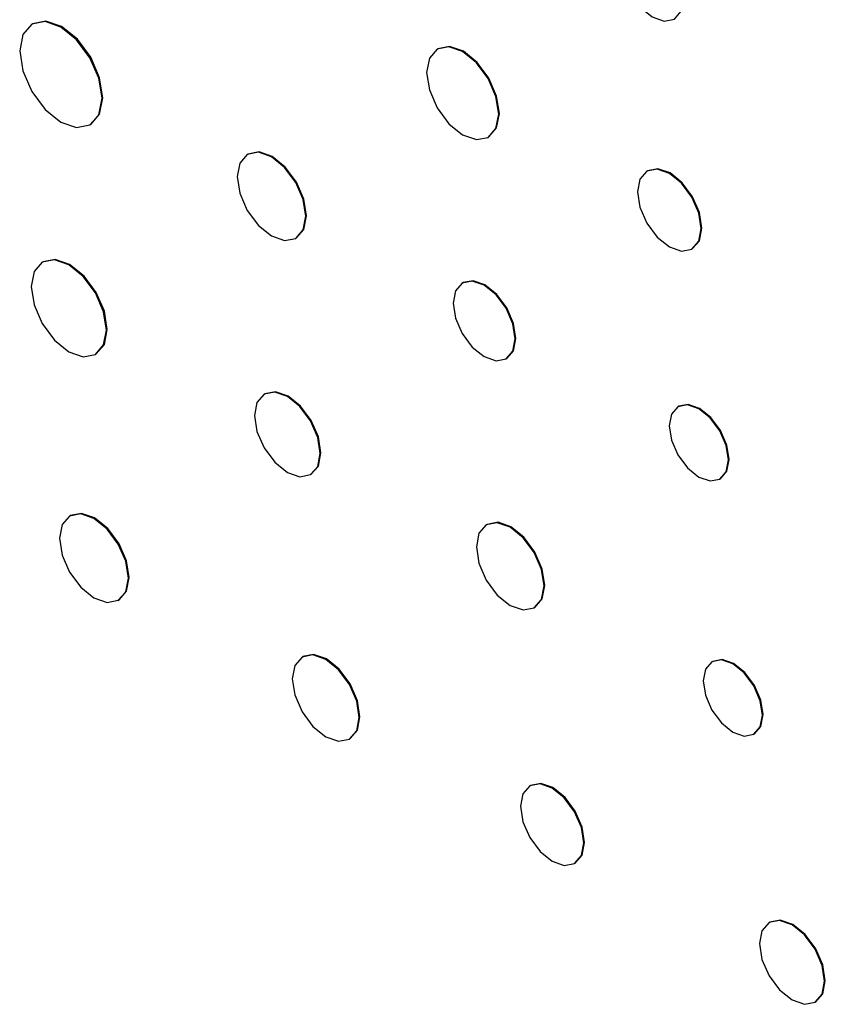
# Model space of a CAD drawing. Header units: inches. Extents: x 6.9 to 25.2, y 3.5 to 16.9.
# Tile 20 of 33: x 23.188 to 23.581, y 9.656 to 10.137. Entities that reach past the tile are written whole.
import ezdxf

# ---------------------------------------------------------------- set-up
doc = ezdxf.new("R2010")
doc.units = ezdxf.units.IN
doc.header["$LTSCALE"] = 2
doc.header["$MEASUREMENT"] = 0

msp = doc.modelspace()

# ---------------------------------------------------------------- linework, layer by layer
at = {"color": 7, "linetype": 'Continuous', "lineweight": 25}
for p, q in [((23.19402, 10.13459), (23.19367, 10.13439)), ((23.39196, 10.12239), (23.39161, 10.12218)), ((23.2221, 10.08514), (23.22245, 10.08535)), ((23.41649, 10.07909), (23.41684, 10.07929)), ((23.29922, 10.07094), (23.29887, 10.07073)), ((23.49435, 10.06278), (23.494, 10.06258)), ((23.32253, 10.02973), (23.32289, 10.02994)), ((23.51597, 10.02451), (23.51633, 10.02472)), ((23.19916, 10.0183), (23.19881, 10.0181)), ((23.40423, 10.00812), (23.40387, 10.00792)), ((23.22479, 9.9731), (23.22514, 9.9733)), ((23.42523, 9.97093), (23.42558, 9.97113)), ((23.30746, 9.95385), (23.30711, 9.95365)), ((23.50953, 9.94774), (23.50918, 9.94753)), ((23.32979, 9.91435), (23.33015, 9.91455)), ((23.5296, 9.91216), (23.52995, 9.91237)), ((23.21249, 9.89436), (23.21214, 9.89415)), ((23.41596, 9.89002), (23.4156, 9.88981)), ((23.23592, 9.85296), (23.23627, 9.85317)), ((23.43899, 9.8493), (23.43935, 9.8495)), ((23.326, 9.82548), (23.32564, 9.82527)), ((23.52613, 9.82316), (23.52578, 9.82296)), ((23.54619, 9.78759), (23.54655, 9.78779)), ((23.34877, 9.78522), (23.34912, 9.78542)), ((23.43716, 9.76258), (23.43681, 9.76237)), ((23.45869, 9.72447), (23.45904, 9.72467)), ((23.55399, 9.69577), (23.55363, 9.69557)), ((23.5761, 9.65666), (23.57645, 9.65686))]:
    msp.add_line(p, q, dxfattribs=at)
at = {"color": 7, "linetype": 'Continuous', "lineweight": 25, "flags": 128}
for points in [[(23.51188, 10.14675), (23.51072, 10.15417), (23.50741, 10.1618), (23.50246, 10.16848), (23.49662, 10.17319), (23.49078, 10.17522), (23.48583, 10.17426), (23.48252, 10.17045), (23.48135, 10.16438), (23.48252, 10.15696), (23.48583, 10.14933), (23.49078, 10.14265), (23.49662, 10.13794), (23.50246, 10.13591), (23.50741, 10.13687), (23.51072, 10.14068), (23.51188, 10.14675)], [(23.22799, 10.09816), (23.22646, 10.10793), (23.2221, 10.11797), (23.21558, 10.12677), (23.20788, 10.13298), (23.20019, 10.13565), (23.19367, 10.13439), (23.18931, 10.12937), (23.18778, 10.12137), (23.18931, 10.1116), (23.19367, 10.10156), (23.20019, 10.09276), (23.20788, 10.08655), (23.21558, 10.08388), (23.2221, 10.08514), (23.22646, 10.09016), (23.22799, 10.09816)], [(23.22245, 10.08535), (23.22245, 10.08535), (23.22681, 10.09036), (23.22834, 10.09836), (23.22681, 10.10813), (23.22245, 10.11818), (23.21593, 10.12698), (23.20824, 10.13318), (23.20054, 10.13586), (23.19402, 10.13459)], [(23.42164, 10.09048), (23.4203, 10.09903), (23.41649, 10.10782), (23.41078, 10.11552), (23.40405, 10.12095), (23.39731, 10.12329), (23.39161, 10.12218), (23.38779, 10.11779), (23.38645, 10.11079), (23.38779, 10.10224), (23.39161, 10.09345), (23.39731, 10.08575), (23.40405, 10.08032), (23.41078, 10.07798), (23.41649, 10.07909), (23.4203, 10.08348), (23.42164, 10.09048)], [(23.41684, 10.07929), (23.41684, 10.07929), (23.42065, 10.08368), (23.42199, 10.09068), (23.42065, 10.09923), (23.41684, 10.10802), (23.41113, 10.11572), (23.4044, 10.12116), (23.39767, 10.1235), (23.39196, 10.12239)], [(23.32744, 10.04057), (23.32616, 10.0487), (23.32253, 10.05707), (23.3171, 10.06439), (23.3107, 10.06956), (23.30429, 10.07179), (23.29886, 10.07073), (23.29524, 10.06655), (23.29396, 10.05989), (23.29524, 10.05176), (23.29886, 10.0434), (23.30429, 10.03607), (23.3107, 10.03091), (23.3171, 10.02868), (23.32253, 10.02973), (23.32616, 10.03391), (23.32744, 10.04057)], [(23.32289, 10.02994), (23.32289, 10.02994), (23.32652, 10.03411), (23.32779, 10.04077), (23.32652, 10.04891), (23.32289, 10.05727), (23.31746, 10.06459), (23.31105, 10.06976), (23.30465, 10.07199), (23.29922, 10.07094)], [(23.52053, 10.03457), (23.51934, 10.04212), (23.51598, 10.04989), (23.51093, 10.05669), (23.50499, 10.06149), (23.49904, 10.06356), (23.494, 10.06258), (23.49063, 10.0587), (23.48945, 10.05252), (23.49063, 10.04497), (23.494, 10.0372), (23.49904, 10.0304), (23.50499, 10.0256), (23.51093, 10.02353), (23.51598, 10.02451), (23.51934, 10.02839), (23.52053, 10.03457)], [(23.51633, 10.02472), (23.51633, 10.02472), (23.5197, 10.02859), (23.52088, 10.03478), (23.5197, 10.04233), (23.51633, 10.0501), (23.51129, 10.0569), (23.50534, 10.0617), (23.49939, 10.06376), (23.49435, 10.06278)], [(23.23017, 9.98499), (23.22877, 9.99392), (23.22479, 10.0031), (23.21883, 10.01114), (23.2118, 10.01681), (23.20477, 10.01926), (23.19881, 10.0181), (23.19483, 10.01352), (23.19343, 10.0062), (23.19483, 9.99728), (23.19881, 9.9881), (23.20477, 9.98006), (23.2118, 9.97438), (23.21883, 9.97194), (23.22479, 9.9731), (23.22877, 9.97768), (23.23017, 9.98499)], [(23.22514, 9.9733), (23.22514, 9.9733), (23.22913, 9.97788), (23.23053, 9.9852), (23.22913, 9.99412), (23.22514, 10.0033), (23.21918, 10.01134), (23.21215, 10.01702), (23.20512, 10.01946), (23.19916, 10.0183)], [(23.42965, 9.9807), (23.42851, 9.98804), (23.42523, 9.99559), (23.42033, 10.0022), (23.41455, 10.00686), (23.40877, 10.00887), (23.40387, 10.00792), (23.4006, 10.00415), (23.39945, 9.99814), (23.4006, 9.9908), (23.40387, 9.98326), (23.40877, 9.97665), (23.41455, 9.97198), (23.42033, 9.96997), (23.42523, 9.97093), (23.42851, 9.97469), (23.42965, 9.9807)], [(23.42558, 9.97113), (23.42559, 9.97113), (23.42886, 9.9749), (23.43001, 9.98091), (23.42886, 9.98825), (23.42559, 9.99579), (23.42069, 10.0024), (23.41491, 10.00707), (23.40913, 10.00908), (23.40423, 10.00812)], [(23.33449, 9.92474), (23.33327, 9.93253), (23.32979, 9.94055), (23.32459, 9.94757), (23.31845, 9.95252), (23.31231, 9.95466), (23.3071, 9.95365), (23.30363, 9.94964), (23.30241, 9.94326), (23.30363, 9.93546), (23.3071, 9.92745), (23.31231, 9.92043), (23.31845, 9.91547), (23.32459, 9.91334), (23.32979, 9.91435), (23.33327, 9.91835), (23.33449, 9.92474)], [(23.33015, 9.91455), (23.33015, 9.91455), (23.33363, 9.91856), (23.33485, 9.92494), (23.33363, 9.93274), (23.33015, 9.94075), (23.32494, 9.94777), (23.3188, 9.95273), (23.31266, 9.95486), (23.30746, 9.95385)], [(23.53383, 9.92151), (23.53273, 9.92853), (23.5296, 9.93574), (23.52491, 9.94206), (23.51939, 9.94652), (23.51386, 9.94844), (23.50918, 9.94753), (23.50605, 9.94393), (23.50495, 9.93818), (23.50605, 9.93117), (23.50918, 9.92395), (23.51386, 9.91763), (23.51939, 9.91317), (23.52491, 9.91125), (23.5296, 9.91216), (23.53273, 9.91577), (23.53383, 9.92151)], [(23.52995, 9.91237), (23.52995, 9.91237), (23.53308, 9.91597), (23.53418, 9.92172), (23.53308, 9.92873), (23.52995, 9.93595), (23.52527, 9.94227), (23.51974, 9.94673), (23.51422, 9.94865), (23.50953, 9.94774)], [(23.24084, 9.86385), (23.23956, 9.87202), (23.23592, 9.88043), (23.23046, 9.88778), (23.22403, 9.89298), (23.21759, 9.89521), (23.21214, 9.89415), (23.20849, 9.88996), (23.20721, 9.88327), (23.20849, 9.8751), (23.21214, 9.86669), (23.21759, 9.85934), (23.22403, 9.85414), (23.23046, 9.85191), (23.23592, 9.85297), (23.23956, 9.85716), (23.24084, 9.86385)], [(23.23627, 9.85317), (23.23627, 9.85317), (23.23992, 9.85736), (23.2412, 9.86406), (23.23992, 9.87223), (23.23627, 9.88063), (23.23082, 9.88799), (23.22438, 9.89318), (23.21795, 9.89542), (23.21249, 9.89436)], [(23.44384, 9.86001), (23.44258, 9.86804), (23.43899, 9.87631), (23.43363, 9.88355), (23.4273, 9.88866), (23.42097, 9.89086), (23.4156, 9.88981), (23.41201, 9.88569), (23.41076, 9.8791), (23.41201, 9.87107), (23.4156, 9.8628), (23.42097, 9.85556), (23.4273, 9.85045), (23.43363, 9.84825), (23.43899, 9.8493), (23.44258, 9.85342), (23.44384, 9.86001)], [(23.43935, 9.8495), (23.43935, 9.8495), (23.44293, 9.85363), (23.44419, 9.86021), (23.44293, 9.86825), (23.43935, 9.87651), (23.43398, 9.88375), (23.42765, 9.88886), (23.42132, 9.89106), (23.41596, 9.89002)], [(23.35356, 9.7958), (23.35231, 9.80375), (23.34877, 9.81192), (23.34346, 9.81908), (23.33721, 9.82413), (23.33095, 9.8263), (23.32564, 9.82527), (23.3221, 9.82119), (23.32085, 9.81469), (23.3221, 9.80674), (23.32564, 9.79857), (23.33095, 9.79141), (23.33721, 9.78636), (23.34346, 9.78419), (23.34877, 9.78522), (23.35231, 9.7893), (23.35356, 9.7958)], [(23.34912, 9.78542), (23.34912, 9.78542), (23.35267, 9.7895), (23.35391, 9.79601), (23.35267, 9.80395), (23.34912, 9.81213), (23.34382, 9.81928), (23.33756, 9.82433), (23.3313, 9.82651), (23.326, 9.82548)], [(23.55042, 9.79694), (23.54933, 9.80395), (23.5462, 9.81117), (23.54151, 9.81749), (23.53599, 9.82195), (23.53046, 9.82387), (23.52578, 9.82296), (23.52264, 9.81935), (23.52155, 9.81361), (23.52264, 9.80659), (23.52578, 9.79938), (23.53046, 9.79306), (23.53599, 9.7886), (23.54151, 9.78668), (23.5462, 9.78759), (23.54933, 9.79119), (23.55042, 9.79694)], [(23.54655, 9.78779), (23.54655, 9.78779), (23.54968, 9.79139), (23.55078, 9.79714), (23.54968, 9.80416), (23.54655, 9.81137), (23.54186, 9.81769), (23.53634, 9.82215), (23.53081, 9.82407), (23.52613, 9.82316)], [(23.46322, 9.73449), (23.46205, 9.74201), (23.45869, 9.74974), (23.45367, 9.75651), (23.44775, 9.76129), (23.44183, 9.76335), (23.43681, 9.76237), (23.43345, 9.75851), (23.43227, 9.75235), (23.43345, 9.74484), (23.43681, 9.7371), (23.44183, 9.73033), (23.44775, 9.72555), (23.45367, 9.72349), (23.45869, 9.72447), (23.46205, 9.72833), (23.46322, 9.73449)], [(23.45904, 9.72467), (23.45904, 9.72467), (23.4624, 9.72853), (23.46358, 9.73469), (23.4624, 9.74221), (23.45904, 9.74994), (23.45402, 9.75672), (23.4481, 9.76149), (23.44218, 9.76355), (23.43716, 9.76258)], [(23.58075, 9.66694), (23.57954, 9.67466), (23.5761, 9.6826), (23.57094, 9.68955), (23.56486, 9.69446), (23.55879, 9.69657), (23.55363, 9.69557), (23.55019, 9.6916), (23.54898, 9.68528), (23.55019, 9.67757), (23.55363, 9.66963), (23.55879, 9.66267), (23.56486, 9.65777), (23.57094, 9.65566), (23.5761, 9.65666), (23.57954, 9.66062), (23.58075, 9.66694)], [(23.57645, 9.65686), (23.57645, 9.65686), (23.57989, 9.66082), (23.5811, 9.66715), (23.57989, 9.67486), (23.57645, 9.6828), (23.5713, 9.68975), (23.56522, 9.69466), (23.55914, 9.69677), (23.55399, 9.69577)]]:
    msp.add_lwpolyline(points, dxfattribs=at)

doc.saveas('drawing.dxf')
